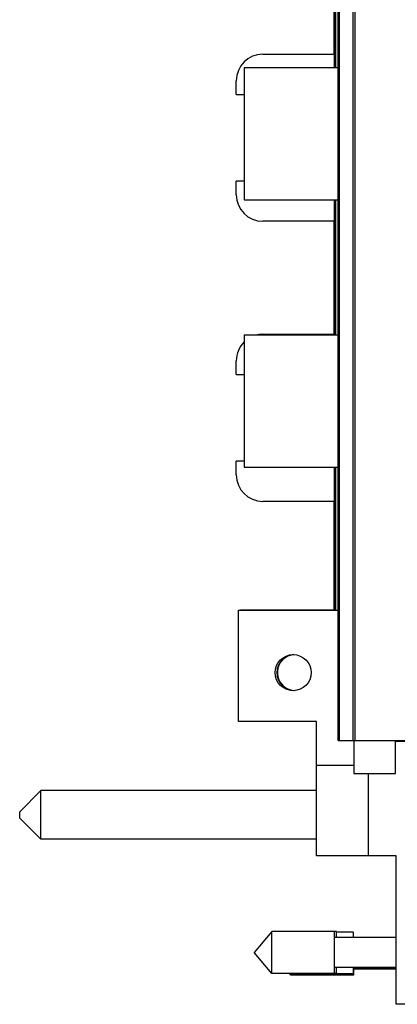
# Model space of a CAD drawing. Header units: inches. Extents: x 0 to 22, y 0 to 17.
# Tile 3 of 98: x 1.3 to 2.2, y 6.5 to 8.8. Entities that reach past the tile are written whole.
import ezdxf

# ---------------------------------------------------------------- set-up
doc = ezdxf.new("R2010")
doc.units = ezdxf.units.IN
doc.header["$LTSCALE"] = 1.21
doc.header["$MEASUREMENT"] = 0
doc.layers.get('0').update_dxf_attribs({"linetype": 'CONTINUOUS'})

msp = doc.modelspace()

# ---------------------------------------------------------------- linework, layer by layer
at = {"color": 7, "linetype": 'CONTINUOUS'}
for p, q in [((2.085, 7.1462), (2.085, 11.2392)), ((2.075, 8.9825), (2.075, 8.7629)), ((2.076, 8.7315), (2.076, 8.9825)), ((1.9072, 8.7629), (2.076, 8.7629)), ((1.8636, 8.7315), (1.8636, 8.4195)), ((1.8636, 8.7315), (2.085, 8.7315)), ((1.8447, 8.668), (1.8447, 8.7004)), ((1.8447, 8.668), (1.8636, 8.668)), ((1.8447, 8.4317), (1.8447, 8.464)), ((1.8636, 8.464), (1.8447, 8.464)), ((1.8636, 8.4195), (2.085, 8.4195)), ((2.076, 8.1015), (2.076, 8.4195)), ((2.076, 8.3692), (1.9072, 8.3692)), ((2.075, 8.3692), (2.075, 8.1029)), ((1.8636, 8.1015), (2.085, 8.1015)), ((1.8636, 8.1015), (1.8636, 7.7895)), ((1.9072, 8.1029), (2.076, 8.1029)), ((1.8447, 8.008), (1.8447, 8.0404)), ((1.8447, 8.008), (1.8636, 8.008)), ((1.8636, 7.804), (1.8447, 7.804)), ((1.8447, 7.7717), (1.8447, 7.804)), ((1.8636, 7.7895), (2.085, 7.7895)), ((2.076, 7.4533), (2.076, 7.7895)), ((2.076, 7.7092), (1.9072, 7.7092)), ((2.075, 7.7092), (2.075, 7.4533)), ((1.85, 7.4533), (2.085, 7.4533)), ((1.85, 7.1903), (1.85, 7.4533)), ((1.855, 7.4535), (2.075, 7.4535)), ((1.855, 7.4533), (1.855, 7.4535)), ((2.034, 7.1903), (1.85, 7.1903)), ((2.034, 6.8743), (2.034, 7.1903)), ((2.085, 7.1462), (2.325, 7.1462)), ((2.122, 7.1462), (2.122, 7.0683)), ((2.22, 7.0683), (2.22, 7.1462)), ((2.224, 7.1462), (2.224, 7.1433)), ((2.325, 7.1433), (2.22, 7.1433)), ((2.034, 7.0876), (2.122, 7.0876)), ((2.122, 7.0683), (2.22, 7.0683)), ((2.156, 7.0683), (2.156, 6.8743)), ((1.384, 7.0281), (1.334, 6.9781)), ((2.034, 7.0281), (1.384, 7.0281)), ((1.384, 6.9131), (1.384, 7.0281)), ((1.389, 7.0283), (1.3888, 7.0281)), ((2.034, 7.0283), (1.389, 7.0283)), ((1.389, 7.0281), (1.389, 7.0283)), ((1.334, 6.9631), (1.334, 6.9781)), ((1.334, 6.9631), (1.384, 6.9131)), ((2.034, 6.9131), (1.384, 6.9131)), ((2.222, 6.8743), (2.034, 6.8743)), ((2.222, 6.5243), (2.222, 6.8743)), ((1.9282, 6.6955), (1.8869, 6.6463)), ((2.0803, 6.6955), (1.9282, 6.6955)), ((1.9282, 6.5971), (1.9282, 6.6955)), ((1.9332, 6.6957), (1.9331, 6.6955)), ((2.0813, 6.6957), (1.9332, 6.6957)), ((1.9332, 6.6955), (1.9332, 6.6957)), ((2.0763, 6.5971), (2.0763, 6.6955)), ((2.0803, 6.6955), (2.0803, 6.6813)), ((2.1203, 6.6943), (2.0803, 6.6943)), ((2.0813, 6.6943), (2.0813, 6.6957)), ((2.1203, 6.6943), (2.1203, 6.6813)), ((2.1213, 6.6914), (2.1203, 6.6914)), ((2.222, 6.6815), (2.1203, 6.6815)), ((2.1213, 6.6815), (2.1213, 6.6914)), ((2.222, 6.6813), (2.0763, 6.6813)), ((1.9282, 6.5971), (1.8869, 6.6463)), ((2.0803, 6.5971), (1.9282, 6.5971)), ((1.9732, 6.593), (1.9698, 6.5971)), ((1.9712, 6.5971), (1.9722, 6.5959)), ((1.9722, 6.5971), (1.9722, 6.5959)), ((2.1203, 6.5959), (1.9722, 6.5959)), ((1.9732, 6.5959), (1.9732, 6.593)), ((2.1213, 6.593), (1.9732, 6.593)), ((2.222, 6.6112), (2.0763, 6.6112)), ((2.0803, 6.6112), (2.0803, 6.5971)), ((2.1203, 6.6112), (2.1203, 6.5959)), ((2.222, 6.61), (2.1203, 6.61)), ((2.1213, 6.61), (2.1213, 6.593)), ((2.222, 6.6071), (2.1213, 6.6071)), ((2.324, 6.5243), (2.222, 6.5243))]:
    msp.add_line(p, q, dxfattribs=at)
at = {"color": 9, "linetype": 'CONTINUOUS'}
for p, q in [((2.0885, 7.1462), (2.0885, 11.2392)), ((2.1205, 7.1462), (2.1205, 11.2392)), ((2.125, 7.1462), (2.125, 11.2392)), ((2.0798, 8.7315), (2.0798, 8.9825)), ((2.0798, 8.1015), (2.0798, 8.4195)), ((2.0798, 7.4533), (2.0798, 7.7895))]:
    msp.add_line(p, q, dxfattribs=at)
at = {"color": 7, "linetype": 'CONTINUOUS'}
msp.add_circle((1.979, 7.3057), 0.0425, dxfattribs=at)
for centre, radius, start, end in [((1.9072, 8.7004), 0.0625, 90, 180), ((1.9072, 8.4317), 0.0625, 180, 270), ((1.9072, 8.0404), 0.0625, 90, 101.6329), ((1.9072, 8.0404), 0.0625, 134.1811, 180), ((1.9072, 7.7717), 0.0625, 180, 270), ((1.983, 7.3057), 0.0425, 93.1011, 266.8988), ((1.984, 7.3059), 0.0425, 103.7331, 269.1368)]:
    msp.add_arc(centre, radius, start, end, dxfattribs=at)

doc.saveas('drawing.dxf')
